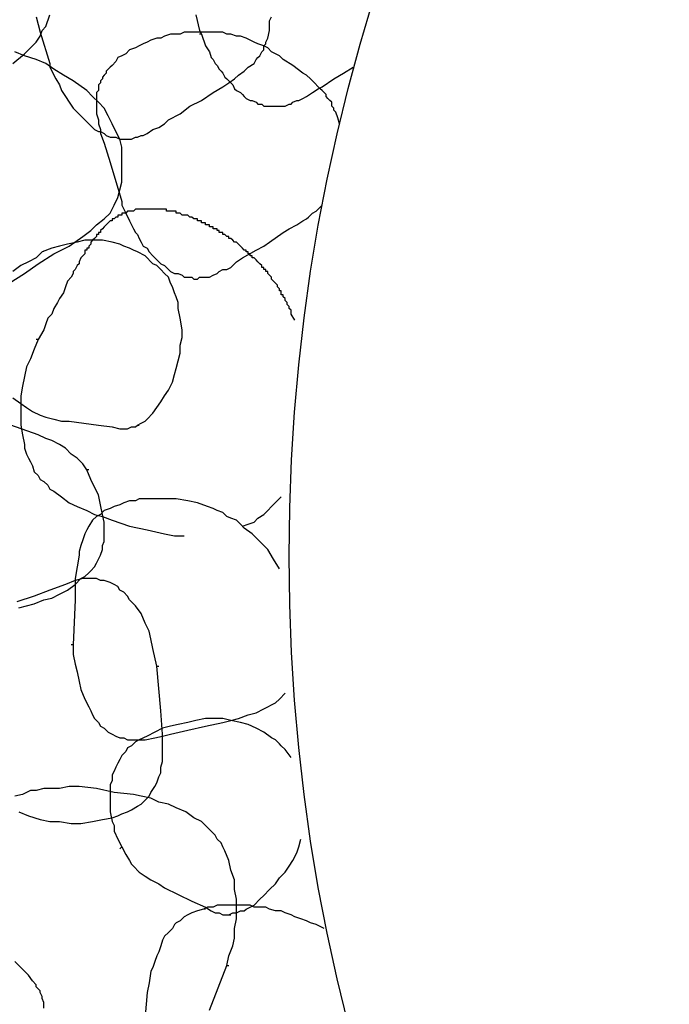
# Model space of a CAD drawing. Header units: millimetres. Extents: x 14 to 424, y 0 to 287.
# Tile 13 of 104: x 68 to 82, y 185 to 207. Entities that reach past the tile are written whole.
import ezdxf

# ---------------------------------------------------------------- set-up
doc = ezdxf.new("R2010")
doc.units = ezdxf.units.MM
doc.layers.add('PDF _0', color=7, linetype='Continuous')

msp = doc.modelspace()

# ---------------------------------------------------------------- linework, layer by layer
at = {"layer": 'PDF _0', "lineweight": 25}
msp.add_lwpolyline([(67.632, 205.595), (67.881, 205.803), (68.047, 205.969), (68.13, 206.052), (68.213, 206.177), (68.255, 206.302), (68.338, 206.385), (68.421, 206.634, 0.278184)], format="xyb", dxfattribs=at)
for points in [[(71.537, 206.634), (71.62, 206.302), (71.661, 206.218), (71.62, 206.218)], [(68.13, 206.592), (68.213, 206.26), (68.421, 205.595), (68.421, 205.554), (68.421, 205.512), (68.546, 205.263), (68.629, 205.138), (68.67, 205.014), (68.753, 204.889), (68.836, 204.764), (68.92, 204.64), (69.003, 204.557), (69.127, 204.432), (69.169, 204.391), (69.21, 204.349), (69.252, 204.307), (69.335, 204.224), (69.376, 204.183), (69.46, 204.141), (69.501, 204.141), (69.584, 204.1), (69.626, 204.058), (69.709, 204.017), (69.75, 204.017), (69.833, 204.017), (69.917, 203.975), (69.958, 203.975), (70.041, 203.975), (70.083, 203.975), (70.166, 203.975), (70.249, 204.017), (70.29, 204.017), (70.374, 204.058), (70.415, 204.058), (70.498, 204.1), (70.623, 204.183), (70.747, 204.224), (70.872, 204.307), (70.955, 204.391), (71.204, 204.515), (71.412, 204.681), (71.661, 204.806), (71.911, 204.972), (72.118, 205.097), (72.243, 205.18), (72.368, 205.263), (72.451, 205.346), (72.575, 205.429), (72.658, 205.512), (72.783, 205.595), (72.825, 205.678), (72.866, 205.72), (72.908, 205.761), (72.949, 205.845), (72.991, 205.886), (72.991, 205.969), (73.032, 206.011), (73.032, 206.052), (73.074, 206.135), (73.115, 206.302), (73.115, 206.426), (73.115, 206.509), (73.157, 206.592)], [(74.611, 204.307), (74.569, 204.432), (74.528, 204.557), (74.486, 204.598), (74.486, 204.64), (74.445, 204.681), (74.445, 204.764), (74.403, 204.806), (74.362, 204.848), (74.32, 204.889), (74.32, 204.931), (74.279, 204.972), (74.237, 205.014), (74.195, 205.055), (74.154, 205.097), (74.071, 205.18), (73.988, 205.263), (73.905, 205.346), (73.822, 205.388), (73.614, 205.554), (73.406, 205.678), (73.323, 205.761), (73.24, 205.803), (73.157, 205.845), (73.074, 205.928), (72.991, 205.969), (72.866, 206.011), (72.783, 206.052), (72.7, 206.094), (72.617, 206.135), (72.492, 206.177), (72.409, 206.177), (72.284, 206.218), (72.201, 206.218), (72.118, 206.26), (71.994, 206.26), (71.911, 206.26), (71.786, 206.26), (71.703, 206.26), (71.578, 206.26), (71.495, 206.26), (71.371, 206.26), (71.287, 206.26), (71.204, 206.218), (71.08, 206.218), (70.997, 206.218), (70.872, 206.177), (70.789, 206.135), (70.706, 206.135), (70.581, 206.094), (70.498, 206.052), (70.415, 206.011), (70.332, 205.969), (70.249, 205.928), (70.124, 205.886), (70.041, 205.803), (69.958, 205.761), (69.875, 205.72), (69.833, 205.637), (69.75, 205.554), (69.709, 205.512), (69.667, 205.471), (69.626, 205.429), (69.626, 205.388), (69.584, 205.346), (69.543, 205.305), (69.543, 205.263), (69.501, 205.221), (69.501, 205.18), (69.46, 205.138), (69.46, 205.097), (69.46, 205.014), (69.418, 204.972), (69.418, 204.931), (69.418, 204.889), (69.418, 204.806), (69.418, 204.764), (69.418, 204.723), (69.418, 204.598), (69.418, 204.515), (69.46, 204.391), (69.46, 204.307), (69.501, 204.183), (69.501, 204.1), (69.584, 203.892), (69.709, 203.477), (69.958, 202.646), (69.958, 202.604), (69.958, 202.563), (70.041, 202.397), (70.124, 202.23), (70.166, 202.147), (70.207, 202.064), (70.249, 201.981), (70.29, 201.94), (70.332, 201.856), (70.374, 201.773), (70.415, 201.69), (70.498, 201.649), (70.54, 201.566), (70.623, 201.483), (70.664, 201.441), (70.747, 201.358), (70.789, 201.316), (70.872, 201.275), (70.914, 201.233), (70.997, 201.15), (71.08, 201.109), (71.163, 201.109), (71.246, 201.067), (71.287, 201.026), (71.329, 201.026), (71.371, 201.026), (71.412, 201.026), (71.454, 201.026), (71.495, 200.984), (71.537, 200.984), (71.578, 200.984), (71.62, 201.026), (71.661, 201.026), (71.703, 201.026), (71.744, 201.026), (71.828, 201.026), (71.911, 201.067), (71.994, 201.109), (72.035, 201.15), (72.118, 201.192), (72.201, 201.192), (72.284, 201.233), (72.409, 201.358), (72.534, 201.441), (72.825, 201.607), (72.991, 201.69), (73.115, 201.773), (73.406, 201.981), (73.531, 202.064), (73.697, 202.147), (73.822, 202.23), (73.905, 202.272), (73.946, 202.313), (74.029, 202.397), (74.112, 202.438), (74.154, 202.48), (74.237, 202.563)], [(71.661, 206.218), (71.744, 205.969), (71.828, 205.845), (71.869, 205.72), (71.911, 205.678), (71.952, 205.595), (71.994, 205.554), (72.035, 205.471), (72.077, 205.429), (72.118, 205.388), (72.16, 205.305), (72.201, 205.263), (72.243, 205.221), (72.284, 205.18), (72.326, 205.138), (72.368, 205.055), (72.409, 205.014), (72.492, 204.972), (72.534, 204.931), (72.575, 204.889), (72.617, 204.848), (72.7, 204.806), (72.741, 204.806), (72.825, 204.764), (72.866, 204.723), (72.949, 204.723), (72.991, 204.681), (73.074, 204.681), (73.115, 204.681), (73.198, 204.681), (73.24, 204.681), (73.323, 204.681), (73.406, 204.681), (73.448, 204.681), (73.531, 204.723), (73.572, 204.723), (73.614, 204.764), (73.697, 204.806), (73.738, 204.806), (73.822, 204.848), (73.905, 204.889), (74.029, 204.972), (74.154, 205.055), (74.237, 205.097), (74.486, 205.263), (74.694, 205.388), (74.902, 205.512)], [(67.549, 200.901), (67.881, 201.109), (68.172, 201.316), (68.504, 201.524), (68.836, 201.69), (69.127, 201.898), (69.293, 202.023), (69.418, 202.147), (69.584, 202.272), (69.709, 202.397), (69.75, 202.48), (69.792, 202.563), (69.875, 202.729), (69.958, 203.061), (69.958, 203.269), (69.958, 203.435), (69.958, 203.601), (69.958, 203.809), (69.917, 203.975), (69.833, 204.141), (69.75, 204.307), (69.667, 204.474), (69.584, 204.64), (69.46, 204.764), (69.335, 204.889), (69.21, 205.014), (68.92, 205.221), (68.712, 205.346), (68.504, 205.471), (68.338, 205.595), (68.13, 205.678), (67.881, 205.761), (67.673, 205.845)], [(73.655, 200.112), (73.572, 200.236), (73.572, 200.319), (73.531, 200.361), (73.531, 200.402), (73.489, 200.444), (73.489, 200.486), (73.448, 200.527), (73.448, 200.569), (73.406, 200.61), (73.406, 200.652), (73.365, 200.652), (73.365, 200.693), (73.365, 200.735), (73.323, 200.735), (73.323, 200.776), (73.281, 200.818), (73.281, 200.859), (73.24, 200.901), (73.198, 200.943), (73.157, 200.984), (73.157, 201.026), (73.115, 201.067), (73.074, 201.109), (73.074, 201.15), (73.032, 201.15), (73.032, 201.192), (72.991, 201.192), (72.991, 201.233), (72.949, 201.233), (72.949, 201.275), (72.908, 201.316), (72.866, 201.358), (72.825, 201.399), (72.783, 201.441), (72.741, 201.441), (72.741, 201.483), (72.7, 201.483), (72.7, 201.524), (72.658, 201.524), (72.658, 201.566), (72.617, 201.566), (72.617, 201.607), (72.575, 201.607), (72.534, 201.649), (72.492, 201.69), (72.451, 201.732), (72.409, 201.773), (72.368, 201.773), (72.326, 201.815), (72.284, 201.856), (72.243, 201.856), (72.243, 201.898), (72.201, 201.898), (72.16, 201.94), (72.118, 201.94), (72.118, 201.981), (72.077, 201.981), (72.035, 201.981), (72.035, 202.023), (71.994, 202.023), (71.994, 202.064), (71.952, 202.064), (71.911, 202.064), (71.911, 202.106), (71.869, 202.106), (71.828, 202.106), (71.828, 202.147), (71.786, 202.147), (71.744, 202.147), (71.744, 202.189), (71.703, 202.189), (71.661, 202.189), (71.661, 202.23), (71.62, 202.23), (71.578, 202.23), (71.578, 202.272), (71.537, 202.272), (71.495, 202.272), (71.454, 202.313), (71.412, 202.313), (71.371, 202.355), (71.329, 202.355), (71.287, 202.355), (71.246, 202.355), (71.204, 202.397), (71.163, 202.397), (71.121, 202.397), (71.121, 202.438), (71.08, 202.438), (71.038, 202.438), (70.997, 202.438), (70.955, 202.438), (70.914, 202.438), (70.914, 202.48), (70.872, 202.48), (70.83, 202.48), (70.789, 202.48), (70.747, 202.48), (70.706, 202.48), (70.664, 202.48), (70.623, 202.48), (70.581, 202.48), (70.54, 202.48), (70.498, 202.48), (70.457, 202.48), (70.415, 202.48), (70.374, 202.48), (70.332, 202.48), (70.29, 202.48), (70.249, 202.48), (70.207, 202.438), (70.166, 202.438), (70.124, 202.438), (70.083, 202.438), (70.041, 202.397), (70, 202.397), (69.958, 202.397), (69.958, 202.355), (69.917, 202.355), (69.875, 202.355), (69.875, 202.313), (69.833, 202.313), (69.792, 202.272), (69.75, 202.272), (69.75, 202.23), (69.709, 202.23), (69.667, 202.189), (69.626, 202.147), (69.584, 202.106), (69.543, 202.064), (69.501, 202.023), (69.501, 201.981), (69.46, 201.981), (69.46, 201.94), (69.418, 201.94), (69.418, 201.898), (69.376, 201.856), (69.335, 201.815), (69.293, 201.773), (69.293, 201.732), (69.252, 201.69), (69.252, 201.649), (69.21, 201.649), (69.21, 201.607), (69.169, 201.607), (69.169, 201.566), (69.169, 201.524), (69.127, 201.483), (69.086, 201.441), (69.044, 201.358), (69.044, 201.316), (69.003, 201.275), (68.961, 201.192), (68.92, 201.15), (68.92, 201.109), (68.878, 201.026), (68.795, 200.943), (68.753, 200.818), (68.712, 200.693), (68.629, 200.569), (68.587, 200.486), (68.504, 200.361), (68.463, 200.236), (68.379, 200.153), (68.338, 200.029), (68.296, 199.904), (68.172, 199.696), (68.13, 199.696)], [(70.706, 202.48), (70.664, 202.48)], [(67.632, 198.45), (67.798, 198.325), (67.922, 198.242), (68.047, 198.159), (68.213, 198.076), (68.338, 198.035), (68.504, 197.993), (68.67, 197.951), (68.836, 197.951), (69.46, 197.868), (69.75, 197.827), (69.917, 197.785), (70, 197.785), (70.083, 197.785), (70.166, 197.827), (70.249, 197.827), (70.29, 197.868), (70.374, 197.91), (70.457, 197.951), (70.498, 197.993), (70.623, 198.118), (70.706, 198.242), (70.789, 198.367), (70.872, 198.491), (70.955, 198.616), (71.038, 198.782), (71.08, 198.948), (71.121, 199.073), (71.163, 199.239), (71.204, 199.405), (71.204, 199.572), (71.246, 199.738), (71.246, 199.904), (71.204, 200.153), (71.163, 200.361), (71.163, 200.486), (71.121, 200.61), (71.08, 200.693), (71.038, 200.818), (70.997, 200.901), (70.955, 201.026), (70.872, 201.109), (70.789, 201.192), (70.706, 201.275), (70.623, 201.316), (70.457, 201.483), (70.29, 201.566), (70.207, 201.607), (70.124, 201.649), (70, 201.69), (69.917, 201.732), (69.75, 201.773), (69.543, 201.815), (69.376, 201.815), (69.169, 201.815), (69.003, 201.773), (68.795, 201.732), (68.629, 201.69), (68.463, 201.649), (68.255, 201.566), (68.13, 201.441), (67.964, 201.358), (67.798, 201.275), (67.632, 201.15)], [(68.296, 201.566), (68.296, 201.566)], [(68.172, 199.696), (68.089, 199.489), (68.006, 199.281), (67.922, 199.115), (67.881, 198.907), (67.839, 198.699), (67.798, 198.491), (67.798, 198.284), (67.798, 198.076), (67.798, 197.868), (67.839, 197.661), (67.881, 197.453), (67.881, 197.37), (67.922, 197.245), (67.964, 197.162), (68.006, 197.079), (68.047, 196.996), (68.089, 196.871), (68.172, 196.788), (68.213, 196.705), (68.296, 196.664), (68.379, 196.581), (68.421, 196.497), (68.504, 196.456), (68.67, 196.331), (68.836, 196.207), (69.003, 196.124), (69.21, 196.04), (69.376, 195.957), (69.543, 195.916), (69.75, 195.833), (70.124, 195.708), (70.498, 195.625), (70.872, 195.542), (71.08, 195.5), (71.287, 195.5)], [(69.252, 196.913), (69.21, 196.913), (69.127, 197.038), (69.003, 197.162), (68.878, 197.245), (68.753, 197.37), (68.629, 197.453), (68.463, 197.536), (68.338, 197.578), (68.172, 197.661), (67.59, 197.868)], [(70.29, 197.868), (70.332, 197.868)], [(67.756, 193.963), (67.922, 194.005), (68.089, 194.046), (68.296, 194.13), (68.463, 194.171), (68.629, 194.254), (68.795, 194.337), (68.961, 194.462), (69.086, 194.586), (69.169, 194.628), (69.252, 194.711), (69.293, 194.753), (69.376, 194.836), (69.418, 194.919), (69.46, 195.002), (69.501, 195.085), (69.543, 195.21), (69.543, 195.293), (69.584, 195.376), (69.584, 195.5), (69.584, 195.584), (69.584, 195.791), (69.543, 195.957), (69.501, 196.165), (69.46, 196.373), (69.376, 196.539), (69.293, 196.705), (69.21, 196.913)], [(72.534, 195.708), (72.658, 195.75), (72.783, 195.791), (72.866, 195.874), (72.991, 195.957), (73.074, 196.04), (73.157, 196.124), (73.365, 196.331)], [(73.323, 194.794), (73.198, 195.002), (73.074, 195.21), (72.908, 195.376), (72.741, 195.542), (72.575, 195.667), (72.492, 195.75), (72.409, 195.833), (72.284, 195.874), (72.201, 195.916), (72.118, 195.999), (71.994, 196.04), (71.911, 196.082), (71.786, 196.124), (71.578, 196.207), (71.371, 196.248), (71.121, 196.29), (70.914, 196.29), (70.664, 196.29), (70.457, 196.29), (70.332, 196.29), (70.249, 196.248), (70.124, 196.248), (70, 196.207), (69.917, 196.165), (69.792, 196.124), (69.709, 196.082), (69.584, 196.04), (69.501, 195.957), (69.418, 195.916), (69.335, 195.833), (69.252, 195.708), (69.21, 195.625), (69.169, 195.542), (69.127, 195.417), (69.086, 195.293), (69.044, 195.168), (69.044, 195.085), (69.003, 194.836), (68.961, 194.586), (68.961, 194.13), (68.92, 193.174), (68.878, 193.174)], [(70.664, 196.29), (70.664, 196.29)], [(70.706, 192.717), (70.623, 193.091), (70.581, 193.299), (70.54, 193.465), (70.457, 193.631), (70.374, 193.839), (70.249, 194.005), (70.124, 194.13), (70.083, 194.213), (70, 194.296), (69.917, 194.337), (69.875, 194.42), (69.792, 194.462), (69.709, 194.503), (69.584, 194.545), (69.501, 194.545), (69.418, 194.586), (69.335, 194.586), (69.21, 194.586), (69.127, 194.586), (68.961, 194.545), (68.753, 194.462), (68.421, 194.337), (68.089, 194.213), (67.715, 194.088)], [(69.169, 194.586), (69.169, 194.586)], [(67.922, 194.005), (67.922, 194.005)], [(68.92, 193.174), (68.92, 192.966), (68.961, 192.759), (69.003, 192.592), (69.044, 192.385), (69.086, 192.219), (69.169, 192.011), (69.252, 191.845), (69.293, 191.762), (69.335, 191.678), (69.376, 191.595), (69.46, 191.512), (69.501, 191.429), (69.584, 191.388), (69.667, 191.305), (69.75, 191.263), (69.833, 191.222), (69.917, 191.18), (70, 191.18), (70.083, 191.138), (70.166, 191.138), (70.29, 191.138), (70.457, 191.138), (70.664, 191.18), (70.83, 191.222), (70.997, 191.263), (71.371, 191.346), (71.744, 191.429), (72.118, 191.512), (72.284, 191.554), (72.451, 191.595), (72.658, 191.678), (72.825, 191.72), (72.991, 191.803), (73.074, 191.845), (73.157, 191.886), (73.24, 191.928), (73.323, 192.011), (73.448, 192.135)], [(67.756, 189.601), (67.964, 189.518), (68.213, 189.435), (68.421, 189.394), (68.629, 189.394), (68.878, 189.352), (69.086, 189.352), (69.335, 189.394), (69.543, 189.435), (69.75, 189.477), (69.875, 189.518), (69.958, 189.56), (70.083, 189.601), (70.166, 189.643), (70.29, 189.726), (70.374, 189.768), (70.457, 189.851), (70.54, 189.934), (70.581, 190.017), (70.664, 190.141), (70.706, 190.224), (70.747, 190.349), (70.789, 190.432), (70.789, 190.557), (70.83, 190.681), (70.83, 190.806), (70.83, 191.055), (70.83, 191.263), (70.789, 191.762), (70.706, 192.717), (70.747, 192.717)], [(73.572, 190.765), (73.448, 190.931), (73.365, 191.014), (73.323, 191.055), (73.24, 191.138), (73.157, 191.18), (72.991, 191.305), (72.825, 191.388), (72.658, 191.471), (72.492, 191.512), (72.284, 191.554), (72.118, 191.595), (71.911, 191.595), (71.744, 191.595), (71.537, 191.554), (71.371, 191.512), (71.163, 191.471), (70.997, 191.429), (70.83, 191.388), (70.664, 191.305), (70.498, 191.222), (70.332, 191.138), (70.249, 191.097), (70.166, 191.014), (70.083, 190.972), (70.041, 190.889), (69.958, 190.806), (69.917, 190.723), (69.875, 190.64), (69.833, 190.557), (69.792, 190.474), (69.75, 190.391), (69.75, 190.266), (69.709, 190.183), (69.709, 190.1), (69.709, 189.975), (69.709, 189.768), (69.709, 189.601), (69.75, 189.394), (69.792, 189.311), (69.792, 189.186), (69.875, 189.02), (69.958, 188.854)], [(71.537, 191.554), (71.537, 191.554)], [(70.249, 191.138), (70.249, 191.138)], [(72.201, 186.319), (72.243, 186.527), (72.326, 186.735), (72.368, 186.901), (72.368, 187.109), (72.409, 187.316), (72.409, 187.524), (72.409, 187.732), (72.368, 187.94), (72.368, 188.147), (72.284, 188.355), (72.243, 188.563), (72.16, 188.77), (72.118, 188.854), (72.077, 188.937), (71.994, 189.02), (71.952, 189.103), (71.869, 189.186), (71.786, 189.269), (71.744, 189.311), (71.661, 189.394), (71.495, 189.477), (71.329, 189.601), (71.121, 189.684), (70.955, 189.768), (70.747, 189.809), (70.581, 189.892), (70.374, 189.934), (70.207, 189.975), (69.792, 190.017), (69.418, 190.1), (69.044, 190.141), (68.836, 190.141), (68.629, 190.1), (68.296, 190.1), (68.13, 190.058), (68.006, 190.058), (67.839, 189.975), (67.673, 189.934)], [(69.335, 189.394), (69.335, 189.394)], [(69.917, 188.812), (69.958, 188.854), (70.041, 188.687), (70.124, 188.563), (70.166, 188.48), (70.207, 188.438), (70.332, 188.314), (70.457, 188.23), (70.581, 188.147), (70.747, 188.064), (70.872, 187.981), (71.454, 187.69), (71.744, 187.566), (71.869, 187.483), (71.952, 187.441), (72.035, 187.441), (72.118, 187.4), (72.201, 187.4), (72.243, 187.4), (72.326, 187.441), (72.409, 187.441), (72.492, 187.483), (72.575, 187.483), (72.617, 187.524), (72.783, 187.607), (72.908, 187.732), (72.991, 187.815), (73.115, 187.94), (73.24, 188.064), (73.323, 188.189), (73.448, 188.314), (73.531, 188.438), (73.614, 188.563), (73.697, 188.729), (73.738, 188.854), (73.78, 189.02)], [(74.279, 187.109), (74.195, 187.15), (74.112, 187.192), (73.988, 187.233), (73.905, 187.275), (73.78, 187.316), (73.655, 187.358), (73.572, 187.4), (73.448, 187.441), (73.365, 187.483), (73.24, 187.483), (73.115, 187.524), (73.032, 187.566), (72.908, 187.566), (72.783, 187.566), (72.7, 187.607), (72.575, 187.607), (72.451, 187.607), (72.368, 187.607), (72.243, 187.607), (72.118, 187.607), (71.994, 187.607), (71.911, 187.566), (71.786, 187.566), (71.703, 187.524), (71.578, 187.483), (71.454, 187.441), (71.371, 187.4), (71.287, 187.358), (71.204, 187.275), (71.121, 187.233), (71.08, 187.192), (71.038, 187.109), (70.955, 187.026), (70.872, 186.943), (70.83, 186.86), (70.789, 186.735), (70.747, 186.61), (70.706, 186.527), (70.664, 186.403), (70.623, 186.278), (70.581, 186.195), (70.54, 185.946), (70.498, 185.738), (70.457, 185.239)], [(71.744, 187.524), (71.703, 187.524)], [(72.243, 187.4), (72.284, 187.4)], [(68.296, 185.406), (68.296, 185.53), (68.255, 185.613), (68.255, 185.655), (68.213, 185.738), (68.213, 185.779), (68.172, 185.821), (68.13, 185.862), (68.13, 185.904), (68.047, 185.987), (67.964, 186.112), (67.798, 186.278), (67.673, 186.403)], [(71.828, 185.364), (72.201, 186.319), (72.243, 186.319)]]:
    msp.add_lwpolyline(points, dxfattribs=at)
msp.add_circle((113.516, 195.064), 39.985, dxfattribs=at)

doc.saveas('drawing.dxf')
